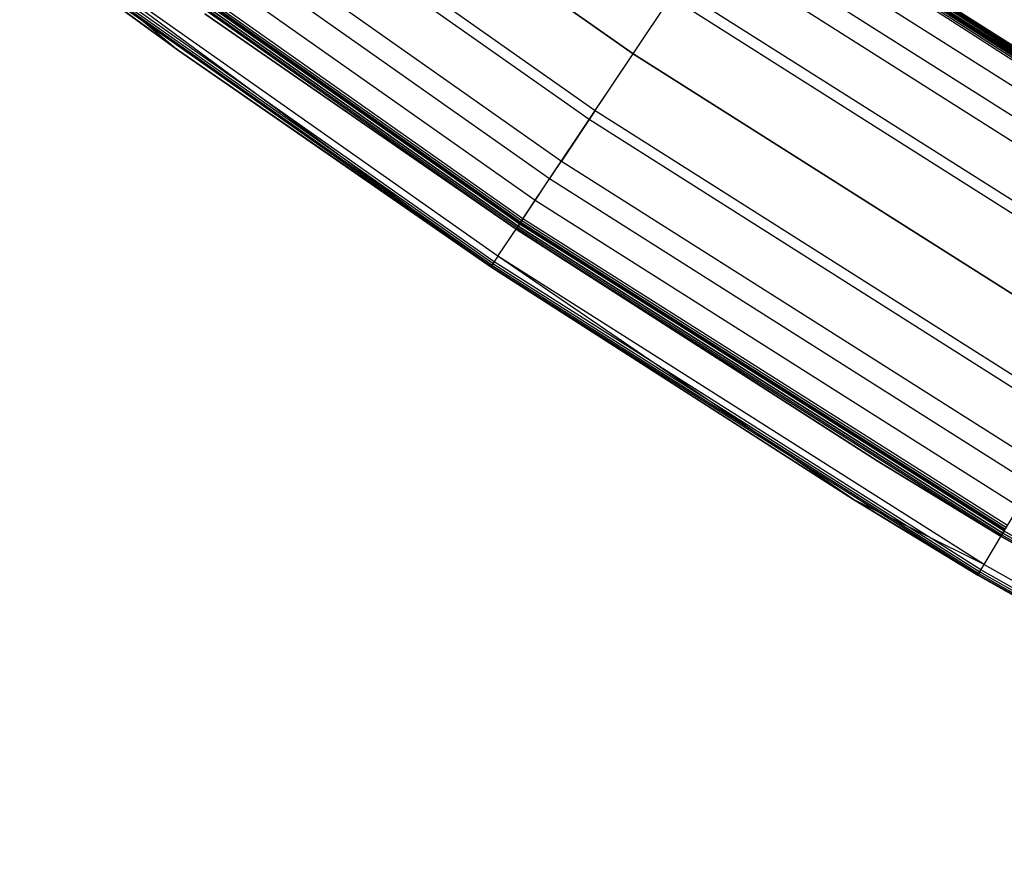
# Model space of a CAD drawing. Extents: x -390 to 397, y -401 to 400.
# Tile 3 of 192: x -232 to -200, y -344 to -316. Entities that reach past the tile are written whole.
import ezdxf

# ---------------------------------------------------------------- set-up
doc = ezdxf.new("R2010")
doc.units = 0
doc.header["$LTSCALE"] = 25.4
doc.layers.get('0').update_dxf_attribs({"linetype": 'CONTINUOUS'})

# ---------------------------------------------------------------- blocks, each defined once
blk = doc.blocks.new('FOURTY_ROUND_VII_ZWIS_STL')
at = {"color": 0}
for p, q in [((-211.873, -317.102, -936), (-227.182, -306.32, -936)), ((-211.873, -317.102, -936), (-227.182, -306.32, -936)), ((-227.182, -306.32, -934.5), (-211.873, -317.102, -934.5)), ((-227.182, -306.32, -934.5), (-211.873, -317.102, -934.5)), ((-228.532, -308.139, -934.123), (-213.131, -318.985, -934.123)), ((-228.532, -308.139, -934.123), (-213.131, -318.985, -934.123)), ((-213.332, -319.286, -935.584), (-228.747, -308.429, -935.584)), ((-213.332, -319.286, -935.584), (-228.747, -308.429, -935.584)), ((-200.367, -316.238, -927.3), (-210.895, -309.335, -927.377)), ((-210.895, -309.335, -927.377), (-195.208, -319.466, -927.377)), ((-200.367, -316.238, -927.3), (-210.895, -309.335, -927.377)), ((-210.895, -309.335, -927.377), (-195.208, -319.466, -927.377)), ((-210.895, -309.335, -902.123), (-195.208, -319.466, -902.123)), ((-210.895, -309.335, -902.123), (-195.208, -319.466, -902.123)), ((-210.895, -309.335, -902.123), (-200.367, -316.238, -902.2)), ((-210.895, -309.335, -902.123), (-200.367, -316.238, -902.2)), ((-200.367, -316.238, -900.3), (-210.895, -309.335, -900.377)), ((-210.895, -309.335, -900.377), (-195.208, -319.466, -900.377)), ((-200.367, -316.238, -900.3), (-210.895, -309.335, -900.377)), ((-210.895, -309.335, -900.377), (-195.208, -319.466, -900.377)), ((-200.367, -316.238, -927.3), (-210.886, -309.323, -927.3)), ((-200.367, -316.238, -902.2), (-210.886, -309.323, -902.2)), ((-200.367, -316.238, -927.3), (-210.886, -309.323, -927.3)), ((-200.367, -316.238, -902.2), (-210.886, -309.323, -902.2)), ((-200.367, -316.238, -900.3), (-210.886, -309.323, -900.3)), ((-200.367, -316.238, -895.7), (-210.886, -309.323, -900.3)), ((-200.367, -316.238, -900.3), (-210.886, -309.323, -900.3)), ((-200.367, -316.238, -895.7), (-210.886, -309.323, -900.3)), ((-195.417, -319.808, -929), (-211.121, -309.666, -929)), ((-195.417, -319.808, -929), (-211.121, -309.666, -929)), ((-211.08, -309.607, -929.013), (-195.38, -319.748, -929.013)), ((-211.08, -309.607, -929.013), (-195.38, -319.748, -929.013)), ((-211.045, -309.556, -929.051), (-195.348, -319.695, -929.051)), ((-211.045, -309.556, -929.051), (-195.348, -319.695, -929.051)), ((-211.02, -309.519, -929.108), (-195.325, -319.657, -929.108)), ((-211.02, -309.519, -929.108), (-195.325, -319.657, -929.108)), ((-211.009, -309.502, -929.178), (-195.314, -319.639, -929.178)), ((-211.009, -309.502, -929.178), (-195.314, -319.639, -929.178)), ((-210.999, -309.488, -902), (-195.305, -319.624, -902)), ((-195.305, -319.624, -927.5), (-210.999, -309.488, -927.5)), ((-195.305, -319.624, -927.5), (-210.999, -309.488, -927.5)), ((-210.999, -309.488, -902), (-195.305, -319.624, -902)), ((-195.305, -319.624, -900.5), (-210.999, -309.488, -900.5)), ((-195.305, -319.624, -900.5), (-210.999, -309.488, -900.5)), ((-210.956, -309.424, -927.485), (-195.265, -319.559, -927.485)), ((-210.956, -309.424, -927.485), (-195.265, -319.559, -927.485)), ((-210.956, -309.424, -902.015), (-195.265, -319.559, -902.015)), ((-210.956, -309.424, -902.015), (-195.265, -319.559, -902.015)), ((-210.956, -309.424, -900.485), (-195.265, -319.559, -900.485)), ((-210.956, -309.424, -900.485), (-195.265, -319.559, -900.485)), ((-210.919, -309.371, -927.441), (-195.231, -319.503, -927.441)), ((-210.919, -309.371, -927.441), (-195.231, -319.503, -927.441)), ((-210.919, -309.371, -902.059), (-195.231, -319.503, -902.059)), ((-210.919, -309.371, -902.059), (-195.231, -319.503, -902.059)), ((-210.919, -309.371, -900.441), (-195.231, -319.503, -900.441)), ((-210.919, -309.371, -900.441), (-195.231, -319.503, -900.441)), ((-229.736, -309.763, -933.034), (-214.254, -320.666, -933.034)), ((-229.736, -309.763, -933.034), (-214.254, -320.666, -933.034)), ((-214.649, -321.256, -934.377), (-230.158, -310.333, -934.377)), ((-214.649, -321.256, -934.377), (-230.158, -310.333, -934.377)), ((-193.017, -321.011, -895.5), (-208.86, -310.935, -895.5)), ((-193.017, -321.011, -895.5), (-208.86, -310.935, -895.5)), ((-208.817, -310.872, -895.515), (-192.977, -320.945, -895.515)), ((-208.817, -310.872, -895.515), (-192.977, -320.945, -895.515)), ((-208.781, -310.818, -895.559), (-192.944, -320.89, -895.559)), ((-208.781, -310.818, -895.559), (-192.944, -320.89, -895.559)), ((-208.757, -310.782, -895.624), (-192.921, -320.852, -895.624)), ((-208.757, -310.782, -895.624), (-192.921, -320.852, -895.624)), ((-208.757, -310.782, -895.624), (-200.367, -316.238, -895.7)), ((-208.757, -310.782, -895.624), (-200.367, -316.238, -895.7)), ((-208.748, -310.769, -895.7), (-200.367, -316.238, -895.7)), ((-208.748, -310.769, -895.7), (-200.367, -316.238, -895.7)), ((-230.665, -311.016, -931.349), (-215.121, -321.963, -931.349)), ((-230.665, -311.016, -931.349), (-215.121, -321.963, -931.349)), ((-215.531, -322.576, -929), (-231.104, -311.608, -929)), ((-215.531, -322.576, -929), (-231.104, -311.608, -929)), ((-192.569, -321.306, -929.25), (-208.107, -311.466, -929.25)), ((-208.107, -311.466, -929.25), (-195.314, -319.639, -929.178)), ((-208.107, -311.466, -929.25), (-195.314, -319.639, -929.178)), ((-192.569, -321.306, -929.25), (-208.107, -311.466, -929.25)), ((-192.518, -321.221, -932.496), (-208.052, -311.384, -932.496)), ((-192.518, -321.221, -932.496), (-208.052, -311.384, -932.496)), ((-231.343, -311.93, -902.123), (-215.753, -322.909, -902.123)), ((-231.343, -311.93, -902.123), (-215.753, -322.909, -902.123)), ((-231.343, -311.93, -927.377), (-215.753, -322.909, -927.377)), ((-231.343, -311.93, -927.377), (-215.753, -322.909, -927.377)), ((-231.343, -311.93, -900.377), (-215.753, -322.909, -900.377)), ((-231.343, -311.93, -900.377), (-215.753, -322.909, -900.377)), ((-231.343, -311.93, -895.623), (-215.753, -322.909, -895.623)), ((-231.343, -311.93, -895.623), (-215.753, -322.909, -895.623)), ((-231.317, -311.895, -902.059), (-215.729, -322.873, -902.059)), ((-231.317, -311.895, -902.059), (-215.729, -322.873, -902.059)), ((-231.317, -311.895, -927.441), (-215.729, -322.873, -927.441)), ((-231.317, -311.895, -927.441), (-215.729, -322.873, -927.441)), ((-231.317, -311.895, -900.441), (-215.729, -322.873, -900.441)), ((-231.317, -311.895, -900.441), (-215.729, -322.873, -900.441)), ((-231.317, -311.895, -895.559), (-215.729, -322.873, -895.559)), ((-231.317, -311.895, -895.559), (-215.729, -322.873, -895.559)), ((-215.693, -322.819, -932.496), (-231.279, -311.843, -932.496)), ((-215.693, -322.819, -932.496), (-231.279, -311.843, -932.496)), ((-231.278, -311.843, -902.015), (-215.693, -322.819, -902.015)), ((-231.278, -311.843, -902.015), (-215.693, -322.819, -902.015)), ((-231.278, -311.843, -927.485), (-215.693, -322.819, -927.485)), ((-231.278, -311.843, -927.485), (-215.693, -322.819, -927.485)), ((-231.278, -311.843, -900.485), (-215.693, -322.819, -900.485)), ((-231.278, -311.843, -900.485), (-215.693, -322.819, -900.485)), ((-231.278, -311.843, -895.515), (-215.693, -322.819, -895.515)), ((-231.278, -311.843, -895.515), (-215.693, -322.819, -895.515)), ((-215.651, -322.756, -902), (-231.233, -311.782, -902)), ((-215.651, -322.756, -902), (-231.233, -311.782, -902)), ((-215.651, -322.756, -927.5), (-231.233, -311.782, -927.5)), ((-215.651, -322.756, -927.5), (-231.233, -311.782, -927.5)), ((-215.651, -322.756, -900.5), (-231.233, -311.782, -900.5)), ((-215.651, -322.756, -900.5), (-231.233, -311.782, -900.5)), ((-215.651, -322.756, -895.5), (-231.233, -311.782, -895.5)), ((-215.651, -322.756, -895.5), (-231.233, -311.782, -895.5)), ((-231.223, -311.768, -929.178), (-215.641, -322.741, -929.178)), ((-231.223, -311.768, -929.178), (-215.641, -322.741, -929.178)), ((-231.22, -311.764, -929.25), (-215.638, -322.737, -929.25)), ((-231.22, -311.764, -929.25), (-215.638, -322.737, -929.25)), ((-231.21, -311.751, -929.108), (-215.63, -322.724, -929.108)), ((-231.21, -311.751, -929.108), (-215.63, -322.724, -929.108)), ((-231.184, -311.715, -929.051), (-215.605, -322.687, -929.051)), ((-231.184, -311.715, -929.051), (-215.605, -322.687, -929.051)), ((-231.147, -311.665, -929.013), (-215.57, -322.635, -929.013)), ((-231.147, -311.665, -929.013), (-215.57, -322.635, -929.013)), ((-208.625, -312.24, -931.349), (-193.047, -322.105, -931.349)), ((-208.625, -312.24, -931.349), (-193.047, -322.105, -931.349)), ((-231.998, -312.813, -930.127), (-226.975, -316.988, -927.5)), ((-231.998, -312.813, -930.127), (-226.975, -316.988, -927.5)), ((-231.998, -312.813, -930.127), (-216.595, -324.169, -927.5)), ((-216.364, -323.823, -930.127), (-231.998, -312.813, -930.127)), ((-216.364, -323.823, -930.127), (-231.998, -312.813, -930.127)), ((-231.998, -312.813, -930.127), (-216.595, -324.169, -927.5)), ((-193.485, -322.834, -934.377), (-209.097, -312.948, -934.377)), ((-193.485, -322.834, -934.377), (-209.097, -312.948, -934.377)), ((-232.246, -313.147, -894.2), (-226.975, -316.988, -894.2)), ((-226.975, -316.988, -927.5), (-232.246, -313.147, -927.5)), ((-232.246, -313.147, -894.2), (-226.975, -316.988, -894.2)), ((-226.975, -316.988, -927.5), (-232.246, -313.147, -927.5)), ((-226.975, -316.988, -894.2), (-232.237, -313.135, -894.123)), ((-226.975, -316.988, -894.2), (-232.237, -313.135, -894.123)), ((-216.587, -324.157, -894.123), (-232.237, -313.135, -894.123)), ((-216.587, -324.157, -894.123), (-232.237, -313.135, -894.123)), ((-216.563, -324.121, -894.059), (-232.211, -313.1, -894.059)), ((-216.563, -324.121, -894.059), (-232.211, -313.1, -894.059)), ((-216.527, -324.067, -894.015), (-232.172, -313.048, -894.015)), ((-216.527, -324.067, -894.015), (-232.172, -313.048, -894.015)), ((-216.484, -324.003, -894), (-232.126, -312.986, -894)), ((-216.484, -324.003, -894), (-232.126, -312.986, -894)), ((-209.491, -313.538, -933.034), (-193.849, -323.443, -933.034)), ((-209.491, -313.538, -933.034), (-193.849, -323.443, -933.034)), ((-211.873, -317.102, -936), (-210.414, -314.918, -935.584)), ((-211.873, -317.102, -936), (-210.414, -314.918, -935.584)), ((-211.873, -317.102, -934.5), (-210.614, -315.218, -934.123)), ((-211.873, -317.102, -934.5), (-210.614, -315.218, -934.123)), ((-210.614, -315.218, -934.123), (-194.889, -325.177, -934.123)), ((-210.614, -315.218, -934.123), (-194.889, -325.177, -934.123)), ((-194.703, -324.867, -935.584), (-210.414, -314.918, -935.584)), ((-194.703, -324.867, -935.584), (-210.414, -314.918, -935.584)), ((-215.762, -322.922, -902.2), (-226.102, -315.768, -902.2)), ((-226.102, -315.768, -902.2), (-215.753, -322.909, -902.123)), ((-226.102, -315.768, -902.2), (-215.753, -322.909, -902.123)), ((-215.762, -322.922, -902.2), (-226.102, -315.768, -902.2)), ((-215.762, -322.922, -927.3), (-226.102, -315.768, -927.3)), ((-226.102, -315.768, -927.3), (-215.753, -322.909, -927.377)), ((-226.102, -315.768, -927.3), (-215.753, -322.909, -927.377)), ((-215.762, -322.922, -927.3), (-226.102, -315.768, -927.3)), ((-226.102, -315.768, -895.7), (-215.762, -322.922, -895.7)), ((-215.762, -322.922, -900.3), (-226.102, -315.768, -900.3)), ((-226.102, -315.768, -900.3), (-215.753, -322.909, -900.377)), ((-226.102, -315.768, -900.3), (-215.753, -322.909, -900.377)), ((-215.762, -322.922, -900.3), (-226.102, -315.768, -900.3)), ((-226.102, -315.768, -895.7), (-215.762, -322.922, -895.7)), ((-226.102, -315.768, -895.7), (-215.753, -322.909, -895.623)), ((-226.102, -315.768, -895.7), (-215.753, -322.909, -895.623)), ((-200.367, -316.238, -895.7), (-192.914, -320.84, -895.7)), ((-192.921, -320.852, -895.624), (-200.367, -316.238, -895.7)), ((-192.921, -320.852, -895.624), (-200.367, -316.238, -895.7)), ((-195.2, -319.453, -927.3), (-200.367, -316.238, -927.3)), ((-200.367, -316.238, -927.3), (-195.208, -319.466, -927.377)), ((-200.367, -316.238, -927.3), (-195.208, -319.466, -927.377)), ((-195.2, -319.453, -902.2), (-200.367, -316.238, -902.2)), ((-200.367, -316.238, -902.2), (-200.367, -316.238, -927.3)), ((-195.2, -319.453, -927.3), (-200.367, -316.238, -927.3)), ((-200.367, -316.238, -902.2), (-200.367, -316.238, -927.3)), ((-195.208, -319.466, -902.123), (-200.367, -316.238, -902.2)), ((-195.2, -319.453, -902.2), (-200.367, -316.238, -902.2)), ((-195.208, -319.466, -902.123), (-200.367, -316.238, -902.2)), ((-195.2, -319.453, -900.3), (-200.367, -316.238, -900.3)), ((-200.367, -316.238, -900.3), (-195.208, -319.466, -900.377)), ((-200.367, -316.238, -900.3), (-195.208, -319.466, -900.377)), ((-192.914, -320.84, -895.7), (-200.367, -316.238, -900.3)), ((-195.2, -319.453, -900.3), (-200.367, -316.238, -900.3)), ((-192.914, -320.84, -895.7), (-200.367, -316.238, -900.3)), ((-200.367, -316.238, -895.7), (-192.914, -320.84, -895.7)), ((-200.367, -316.238, -895.7), (-200.367, -316.238, -900.3)), ((-200.367, -316.238, -895.7), (-200.367, -316.238, -900.3)), ((-226.975, -316.988, -894.2), (-216.595, -324.169, -894.2)), ((-216.587, -324.157, -894.123), (-226.975, -316.988, -894.2)), ((-216.587, -324.157, -894.123), (-226.975, -316.988, -894.2)), ((-216.595, -324.169, -927.5), (-226.975, -316.988, -927.5)), ((-226.975, -316.988, -894.2), (-216.595, -324.169, -894.2)), ((-226.975, -316.988, -894.2), (-226.975, -316.988, -927.5)), ((-216.595, -324.169, -927.5), (-226.975, -316.988, -927.5)), ((-226.975, -316.988, -894.2), (-226.975, -316.988, -927.5)), ((-213.332, -319.286, -935.584), (-211.873, -317.102, -936)), ((-213.332, -319.286, -935.584), (-211.873, -317.102, -936)), ((-213.131, -318.985, -934.123), (-211.873, -317.102, -934.5)), ((-213.131, -318.985, -934.123), (-211.873, -317.102, -934.5)), ((-196.053, -327.12, -936), (-211.873, -317.102, -936)), ((-196.053, -327.12, -936), (-211.873, -317.102, -936)), ((-211.873, -317.102, -934.5), (-196.053, -327.12, -934.5)), ((-211.873, -317.102, -934.5), (-196.053, -327.12, -934.5)), ((-213.131, -318.985, -934.123), (-214.254, -320.666, -933.034)), ((-213.131, -318.985, -934.123), (-214.254, -320.666, -933.034)), ((-213.131, -318.985, -934.123), (-197.218, -329.062, -934.123)), ((-213.131, -318.985, -934.123), (-197.218, -329.062, -934.123)), ((-214.649, -321.256, -934.377), (-213.332, -319.286, -935.584)), ((-214.649, -321.256, -934.377), (-213.332, -319.286, -935.584)), ((-197.403, -329.372, -935.584), (-213.332, -319.286, -935.584)), ((-197.403, -329.372, -935.584), (-213.332, -319.286, -935.584)), ((-215.121, -321.963, -931.349), (-214.254, -320.666, -933.034)), ((-215.121, -321.963, -931.349), (-214.254, -320.666, -933.034)), ((-214.254, -320.666, -933.034), (-198.257, -330.796, -933.034)), ((-214.254, -320.666, -933.034), (-198.257, -330.796, -933.034)), ((-215.693, -322.819, -932.496), (-214.649, -321.256, -934.377)), ((-215.693, -322.819, -932.496), (-214.649, -321.256, -934.377)), ((-198.622, -331.405, -934.377), (-214.649, -321.256, -934.377)), ((-198.622, -331.405, -934.377), (-214.649, -321.256, -934.377)), ((-215.638, -322.737, -929.25), (-215.121, -321.963, -931.349)), ((-215.638, -322.737, -929.25), (-215.121, -321.963, -931.349)), ((-215.121, -321.963, -931.349), (-199.059, -332.134, -931.349)), ((-215.121, -321.963, -931.349), (-199.059, -332.134, -931.349)), ((-215.651, -322.756, -902), (-215.693, -322.819, -902.015)), ((-215.651, -322.756, -902), (-215.693, -322.819, -902.015)), ((-215.651, -322.756, -927.5), (-215.693, -322.819, -927.485)), ((-215.651, -322.756, -927.5), (-215.693, -322.819, -927.485)), ((-215.651, -322.756, -900.5), (-215.693, -322.819, -900.485)), ((-215.651, -322.756, -900.5), (-215.693, -322.819, -900.485)), ((-215.651, -322.756, -895.5), (-215.693, -322.819, -895.515)), ((-215.651, -322.756, -895.5), (-215.693, -322.819, -895.515)), ((-199.549, -332.952, -902), (-215.651, -322.756, -902)), ((-199.549, -332.952, -902), (-215.651, -322.756, -902)), ((-199.549, -332.952, -927.5), (-215.651, -322.756, -927.5)), ((-199.549, -332.952, -927.5), (-215.651, -322.756, -927.5)), ((-199.549, -332.952, -900.5), (-215.651, -322.756, -900.5)), ((-199.549, -332.952, -900.5), (-215.651, -322.756, -900.5)), ((-199.549, -332.952, -895.5), (-215.651, -322.756, -895.5)), ((-199.549, -332.952, -895.5), (-215.651, -322.756, -895.5)), ((-215.641, -322.741, -929.178), (-215.63, -322.724, -929.108)), ((-215.641, -322.741, -929.178), (-215.63, -322.724, -929.108)), ((-215.641, -322.741, -929.178), (-215.638, -322.737, -929.25)), ((-215.641, -322.741, -929.178), (-215.638, -322.737, -929.25)), ((-215.641, -322.741, -929.178), (-199.54, -332.937, -929.178)), ((-215.641, -322.741, -929.178), (-199.54, -332.937, -929.178)), ((-215.638, -322.737, -929.25), (-199.537, -332.933, -929.25)), ((-215.638, -322.737, -929.25), (-199.537, -332.933, -929.25)), ((-215.63, -322.724, -929.108), (-215.605, -322.687, -929.051)), ((-215.63, -322.724, -929.108), (-215.605, -322.687, -929.051)), ((-215.63, -322.724, -929.108), (-199.529, -332.919, -929.108)), ((-215.63, -322.724, -929.108), (-199.529, -332.919, -929.108)), ((-215.605, -322.687, -929.051), (-215.57, -322.635, -929.013)), ((-215.605, -322.687, -929.051), (-215.57, -322.635, -929.013)), ((-215.605, -322.687, -929.051), (-199.506, -332.881, -929.051)), ((-215.605, -322.687, -929.051), (-199.506, -332.881, -929.051)), ((-215.531, -322.576, -929), (-215.57, -322.635, -929.013)), ((-215.531, -322.576, -929), (-215.57, -322.635, -929.013)), ((-215.57, -322.635, -929.013), (-199.475, -332.828, -929.013)), ((-215.57, -322.635, -929.013), (-199.475, -332.828, -929.013)), ((-199.438, -332.767, -929), (-215.531, -322.576, -929)), ((-199.438, -332.767, -929), (-215.531, -322.576, -929)), ((-216.364, -323.823, -930.127), (-215.693, -322.819, -932.496)), ((-216.364, -323.823, -930.127), (-215.693, -322.819, -932.496)), ((-215.762, -322.922, -902.2), (-215.753, -322.909, -902.123)), ((-215.762, -322.922, -902.2), (-215.753, -322.909, -902.123)), ((-215.762, -322.922, -927.3), (-215.753, -322.909, -927.377)), ((-215.762, -322.922, -927.3), (-215.753, -322.909, -927.377)), ((-215.762, -322.922, -900.3), (-215.753, -322.909, -900.377)), ((-215.762, -322.922, -900.3), (-215.753, -322.909, -900.377)), ((-215.762, -322.922, -895.7), (-215.753, -322.909, -895.623)), ((-215.762, -322.922, -895.7), (-215.753, -322.909, -895.623)), ((-203.771, -330.62, -902.2), (-215.762, -322.922, -902.2)), ((-215.762, -322.922, -902.2), (-215.762, -322.922, -927.3)), ((-215.762, -322.922, -902.2), (-215.762, -322.922, -927.3)), ((-203.771, -330.62, -902.2), (-215.762, -322.922, -902.2)), ((-203.771, -330.62, -927.3), (-215.762, -322.922, -927.3)), ((-203.771, -330.62, -927.3), (-215.762, -322.922, -927.3)), ((-215.762, -322.922, -895.7), (-215.762, -322.922, -900.3)), ((-215.762, -322.922, -895.7), (-215.762, -322.922, -900.3)), ((-215.762, -322.922, -895.7), (-203.771, -330.62, -895.7)), ((-203.771, -330.62, -900.3), (-215.762, -322.922, -900.3)), ((-203.771, -330.62, -900.3), (-215.762, -322.922, -900.3)), ((-215.762, -322.922, -895.7), (-203.771, -330.62, -895.7)), ((-215.729, -322.873, -902.059), (-215.753, -322.909, -902.123)), ((-215.729, -322.873, -902.059), (-215.753, -322.909, -902.123)), ((-215.729, -322.873, -927.441), (-215.753, -322.909, -927.377)), ((-215.729, -322.873, -927.441), (-215.753, -322.909, -927.377)), ((-215.729, -322.873, -900.441), (-215.753, -322.909, -900.377)), ((-215.729, -322.873, -900.441), (-215.753, -322.909, -900.377)), ((-215.729, -322.873, -895.559), (-215.753, -322.909, -895.623)), ((-215.729, -322.873, -895.559), (-215.753, -322.909, -895.623)), ((-203.771, -330.62, -902.2), (-215.753, -322.909, -902.123)), ((-215.753, -322.909, -902.123), (-199.644, -333.111, -902.123)), ((-203.771, -330.62, -902.2), (-215.753, -322.909, -902.123)), ((-215.753, -322.909, -902.123), (-199.644, -333.111, -902.123)), ((-215.753, -322.909, -927.377), (-199.644, -333.111, -927.377)), ((-215.753, -322.909, -927.377), (-199.644, -333.111, -927.377)), ((-215.753, -322.909, -927.377), (-203.771, -330.62, -927.3)), ((-215.753, -322.909, -927.377), (-203.771, -330.62, -927.3)), ((-215.753, -322.909, -900.377), (-199.644, -333.111, -900.377)), ((-215.753, -322.909, -900.377), (-199.644, -333.111, -900.377)), ((-215.753, -322.909, -900.377), (-203.771, -330.62, -900.3)), ((-215.753, -322.909, -900.377), (-203.771, -330.62, -900.3)), ((-203.771, -330.62, -895.7), (-215.753, -322.909, -895.623)), ((-215.753, -322.909, -895.623), (-199.644, -333.111, -895.623)), ((-203.771, -330.62, -895.7), (-215.753, -322.909, -895.623)), ((-215.753, -322.909, -895.623), (-199.644, -333.111, -895.623)), ((-215.693, -322.819, -902.015), (-215.729, -322.873, -902.059)), ((-215.693, -322.819, -902.015), (-215.729, -322.873, -902.059)), ((-215.693, -322.819, -927.485), (-215.729, -322.873, -927.441)), ((-215.693, -322.819, -927.485), (-215.729, -322.873, -927.441)), ((-215.693, -322.819, -900.485), (-215.729, -322.873, -900.441)), ((-215.693, -322.819, -900.485), (-215.729, -322.873, -900.441)), ((-215.693, -322.819, -895.515), (-215.729, -322.873, -895.559)), ((-215.693, -322.819, -895.515), (-215.729, -322.873, -895.559)), ((-215.729, -322.873, -902.059), (-199.622, -333.073, -902.059)), ((-215.729, -322.873, -902.059), (-199.622, -333.073, -902.059)), ((-215.729, -322.873, -927.441), (-199.622, -333.073, -927.441)), ((-215.729, -322.873, -927.441), (-199.622, -333.073, -927.441)), ((-215.729, -322.873, -900.441), (-199.622, -333.073, -900.441)), ((-215.729, -322.873, -900.441), (-199.622, -333.073, -900.441)), ((-215.729, -322.873, -895.559), (-199.622, -333.073, -895.559)), ((-215.729, -322.873, -895.559), (-199.622, -333.073, -895.559)), ((-215.693, -322.819, -902.015), (-199.588, -333.018, -902.015)), ((-215.693, -322.819, -902.015), (-199.588, -333.018, -902.015)), ((-215.693, -322.819, -927.485), (-199.588, -333.018, -927.485)), ((-215.693, -322.819, -927.485), (-199.588, -333.018, -927.485)), ((-215.693, -322.819, -900.485), (-199.588, -333.018, -900.485)), ((-215.693, -322.819, -900.485), (-199.588, -333.018, -900.485)), ((-215.693, -322.819, -895.515), (-199.588, -333.018, -895.515)), ((-215.693, -322.819, -895.515), (-199.588, -333.018, -895.515)), ((-199.588, -333.018, -932.496), (-215.693, -322.819, -932.496)), ((-199.588, -333.018, -932.496), (-215.693, -322.819, -932.496)), ((-216.364, -323.823, -930.127), (-216.595, -324.169, -927.5)), ((-216.364, -323.823, -930.127), (-216.595, -324.169, -927.5)), ((-216.527, -324.067, -894.015), (-216.563, -324.121, -894.059)), ((-216.527, -324.067, -894.015), (-216.563, -324.121, -894.059)), ((-216.484, -324.003, -894), (-216.527, -324.067, -894.015)), ((-216.484, -324.003, -894), (-216.527, -324.067, -894.015)), ((-216.527, -324.067, -894.015), (-200.359, -334.304, -894.015)), ((-216.527, -324.067, -894.015), (-200.359, -334.304, -894.015)), ((-200.32, -334.239, -894), (-216.484, -324.003, -894)), ((-200.32, -334.239, -894), (-216.484, -324.003, -894)), ((-200.209, -334.053, -930.127), (-216.364, -323.823, -930.127)), ((-200.209, -334.053, -930.127), (-216.364, -323.823, -930.127)), ((-204.558, -331.897, -927.5), (-216.364, -323.823, -930.127)), ((-204.558, -331.897, -927.5), (-216.364, -323.823, -930.127)), ((-216.595, -324.169, -894.2), (-216.587, -324.157, -894.123)), ((-216.595, -324.169, -894.2), (-216.587, -324.157, -894.123)), ((-216.595, -324.169, -894.2), (-204.558, -331.897, -894.2)), ((-204.558, -331.897, -927.5), (-216.595, -324.169, -927.5)), ((-216.595, -324.169, -894.2), (-204.558, -331.897, -894.2)), ((-216.595, -324.169, -894.2), (-216.595, -324.169, -927.5)), ((-204.558, -331.897, -927.5), (-216.595, -324.169, -927.5)), ((-216.595, -324.169, -894.2), (-216.595, -324.169, -927.5)), ((-216.563, -324.121, -894.059), (-216.587, -324.157, -894.123)), ((-216.563, -324.121, -894.059), (-216.587, -324.157, -894.123)), ((-216.587, -324.157, -894.123), (-200.415, -334.397, -894.123)), ((-216.587, -324.157, -894.123), (-200.415, -334.397, -894.123)), ((-216.587, -324.157, -894.123), (-204.558, -331.897, -894.2)), ((-216.587, -324.157, -894.123), (-204.558, -331.897, -894.2)), ((-216.563, -324.121, -894.059), (-200.393, -334.36, -894.059)), ((-216.563, -324.121, -894.059), (-200.393, -334.36, -894.059)), ((-199.652, -333.124, -902.2), (-203.771, -330.62, -902.2)), ((-203.771, -330.62, -902.2), (-199.644, -333.111, -902.123)), ((-203.771, -330.62, -902.2), (-199.644, -333.111, -902.123)), ((-203.771, -330.62, -902.2), (-203.771, -330.62, -927.3)), ((-203.771, -330.62, -902.2), (-203.771, -330.62, -927.3)), ((-199.652, -333.124, -902.2), (-203.771, -330.62, -902.2)), ((-199.652, -333.124, -927.3), (-203.771, -330.62, -927.3)), ((-199.644, -333.111, -927.377), (-203.771, -330.62, -927.3)), ((-199.652, -333.124, -927.3), (-203.771, -330.62, -927.3)), ((-199.644, -333.111, -927.377), (-203.771, -330.62, -927.3)), ((-203.771, -330.62, -895.7), (-203.771, -330.62, -900.3)), ((-203.771, -330.62, -895.7), (-203.771, -330.62, -900.3)), ((-203.771, -330.62, -895.7), (-199.652, -333.124, -895.7)), ((-199.652, -333.124, -900.3), (-203.771, -330.62, -900.3)), ((-199.644, -333.111, -900.377), (-203.771, -330.62, -900.3)), ((-199.652, -333.124, -900.3), (-203.771, -330.62, -900.3)), ((-199.644, -333.111, -900.377), (-203.771, -330.62, -900.3)), ((-203.771, -330.62, -895.7), (-199.652, -333.124, -895.7)), ((-203.771, -330.62, -895.7), (-199.644, -333.111, -895.623)), ((-203.771, -330.62, -895.7), (-199.644, -333.111, -895.623)), ((-199.588, -333.018, -932.496), (-198.622, -331.405, -934.377)), ((-199.588, -333.018, -932.496), (-198.622, -331.405, -934.377)), ((-204.558, -331.897, -894.2), (-200.423, -334.41, -894.2)), ((-200.415, -334.397, -894.123), (-204.558, -331.897, -894.2)), ((-200.415, -334.397, -894.123), (-204.558, -331.897, -894.2)), ((-200.209, -334.053, -930.127), (-204.558, -331.897, -927.5)), ((-200.209, -334.053, -930.127), (-204.558, -331.897, -927.5)), ((-200.423, -334.41, -927.5), (-204.558, -331.897, -927.5)), ((-204.558, -331.897, -894.2), (-200.423, -334.41, -894.2)), ((-204.558, -331.897, -894.2), (-204.558, -331.897, -927.5)), ((-200.423, -334.41, -927.5), (-204.558, -331.897, -927.5)), ((-204.558, -331.897, -894.2), (-204.558, -331.897, -927.5)), ((-200.209, -334.053, -930.127), (-199.588, -333.018, -932.496)), ((-200.209, -334.053, -930.127), (-199.588, -333.018, -932.496)), ((-199.652, -333.124, -902.2), (-199.644, -333.111, -902.123)), ((-199.652, -333.124, -902.2), (-199.644, -333.111, -902.123)), ((-199.644, -333.111, -927.377), (-199.652, -333.124, -927.3)), ((-199.644, -333.111, -927.377), (-199.652, -333.124, -927.3)), ((-199.644, -333.111, -900.377), (-199.652, -333.124, -900.3)), ((-199.644, -333.111, -900.377), (-199.652, -333.124, -900.3)), ((-199.652, -333.124, -895.7), (-199.644, -333.111, -895.623)), ((-199.652, -333.124, -895.7), (-199.644, -333.111, -895.623)), ((-183.06, -342.522, -902.2), (-199.652, -333.124, -902.2)), ((-199.652, -333.124, -902.2), (-199.652, -333.124, -927.3)), ((-199.652, -333.124, -902.2), (-199.652, -333.124, -927.3)), ((-183.06, -342.522, -902.2), (-199.652, -333.124, -902.2)), ((-183.06, -342.522, -927.3), (-199.652, -333.124, -927.3)), ((-183.06, -342.522, -927.3), (-199.652, -333.124, -927.3)), ((-199.652, -333.124, -895.7), (-199.652, -333.124, -900.3)), ((-199.652, -333.124, -895.7), (-199.652, -333.124, -900.3)), ((-199.652, -333.124, -895.7), (-183.06, -342.522, -895.7)), ((-183.06, -342.522, -900.3), (-199.652, -333.124, -900.3)), ((-183.06, -342.522, -900.3), (-199.652, -333.124, -900.3)), ((-199.652, -333.124, -895.7), (-183.06, -342.522, -895.7)), ((-199.622, -333.073, -902.059), (-199.644, -333.111, -902.123)), ((-199.622, -333.073, -902.059), (-199.644, -333.111, -902.123)), ((-199.622, -333.073, -927.441), (-199.644, -333.111, -927.377)), ((-199.622, -333.073, -927.441), (-199.644, -333.111, -927.377)), ((-199.622, -333.073, -900.441), (-199.644, -333.111, -900.377)), ((-199.622, -333.073, -900.441), (-199.644, -333.111, -900.377)), ((-199.622, -333.073, -895.559), (-199.644, -333.111, -895.623)), ((-199.622, -333.073, -895.559), (-199.644, -333.111, -895.623)), ((-199.644, -333.111, -902.123), (-183.053, -342.509, -902.123)), ((-199.644, -333.111, -902.123), (-183.053, -342.509, -902.123)), ((-199.644, -333.111, -927.377), (-183.053, -342.509, -927.377)), ((-199.644, -333.111, -927.377), (-183.053, -342.509, -927.377)), ((-199.644, -333.111, -900.377), (-183.053, -342.509, -900.377)), ((-199.644, -333.111, -900.377), (-183.053, -342.509, -900.377)), ((-199.644, -333.111, -895.623), (-183.053, -342.509, -895.623)), ((-199.644, -333.111, -895.623), (-183.053, -342.509, -895.623)), ((-199.588, -333.018, -902.015), (-199.622, -333.073, -902.059)), ((-199.588, -333.018, -902.015), (-199.622, -333.073, -902.059)), ((-199.588, -333.018, -927.485), (-199.622, -333.073, -927.441)), ((-199.588, -333.018, -927.485), (-199.622, -333.073, -927.441)), ((-199.588, -333.018, -900.485), (-199.622, -333.073, -900.441)), ((-199.588, -333.018, -900.485), (-199.622, -333.073, -900.441)), ((-199.588, -333.018, -895.515), (-199.622, -333.073, -895.559)), ((-199.588, -333.018, -895.515), (-199.622, -333.073, -895.559)), ((-199.622, -333.073, -902.059), (-183.033, -342.471, -902.059)), ((-199.622, -333.073, -902.059), (-183.033, -342.471, -902.059)), ((-199.622, -333.073, -927.441), (-183.033, -342.471, -927.441)), ((-199.622, -333.073, -927.441), (-183.033, -342.471, -927.441)), ((-199.622, -333.073, -900.441), (-183.033, -342.471, -900.441)), ((-199.622, -333.073, -900.441), (-183.033, -342.471, -900.441)), ((-199.622, -333.073, -895.559), (-183.033, -342.471, -895.559)), ((-199.622, -333.073, -895.559), (-183.033, -342.471, -895.559)), ((-199.549, -332.952, -902), (-199.588, -333.018, -902.015)), ((-199.549, -332.952, -902), (-199.588, -333.018, -902.015)), ((-199.549, -332.952, -927.5), (-199.588, -333.018, -927.485)), ((-199.549, -332.952, -927.5), (-199.588, -333.018, -927.485)), ((-199.549, -332.952, -900.5), (-199.588, -333.018, -900.485)), ((-199.549, -332.952, -900.5), (-199.588, -333.018, -900.485)), ((-199.549, -332.952, -895.5), (-199.588, -333.018, -895.515)), ((-199.549, -332.952, -895.5), (-199.588, -333.018, -895.515)), ((-199.588, -333.018, -902.015), (-183.002, -342.414, -902.015)), ((-189.085, -339.005, -902), (-199.588, -333.018, -902.015)), ((-189.085, -339.005, -902), (-199.588, -333.018, -902.015)), ((-199.588, -333.018, -902.015), (-183.002, -342.414, -902.015)), ((-199.588, -333.018, -927.485), (-183.002, -342.414, -927.485)), ((-199.588, -333.018, -927.485), (-183.002, -342.414, -927.485)), ((-199.588, -333.018, -900.485), (-183.002, -342.414, -900.485)), ((-199.588, -333.018, -900.485), (-183.002, -342.414, -900.485)), ((-199.588, -333.018, -895.515), (-183.002, -342.414, -895.515)), ((-199.588, -333.018, -895.515), (-183.002, -342.414, -895.515)), ((-199.588, -333.018, -932.496), (-183.002, -342.414, -932.496)), ((-199.588, -333.018, -932.496), (-183.002, -342.414, -932.496)), ((-189.085, -339.005, -902), (-199.549, -332.952, -902)), ((-189.085, -339.005, -902), (-199.549, -332.952, -902)), ((-182.966, -342.346, -927.5), (-199.549, -332.952, -927.5)), ((-182.966, -342.346, -927.5), (-199.549, -332.952, -927.5)), ((-182.966, -342.346, -900.5), (-199.549, -332.952, -900.5)), ((-182.966, -342.346, -900.5), (-199.549, -332.952, -900.5)), ((-182.966, -342.346, -895.5), (-199.549, -332.952, -895.5)), ((-182.966, -342.346, -895.5), (-199.549, -332.952, -895.5)), ((-200.423, -334.41, -927.5), (-200.209, -334.053, -930.127)), ((-200.423, -334.41, -927.5), (-200.209, -334.053, -930.127)), ((-200.209, -334.053, -930.127), (-183.571, -343.478, -930.127)), ((-200.209, -334.053, -930.127), (-183.571, -343.478, -930.127)), ((-200.423, -334.41, -894.2), (-200.415, -334.397, -894.123)), ((-200.423, -334.41, -894.2), (-200.415, -334.397, -894.123)), ((-200.423, -334.41, -894.2), (-183.768, -343.845, -894.2)), ((-183.768, -343.845, -927.5), (-200.423, -334.41, -927.5)), ((-200.423, -334.41, -894.2), (-183.768, -343.845, -894.2)), ((-200.423, -334.41, -894.2), (-200.423, -334.41, -927.5)), ((-183.768, -343.845, -927.5), (-200.423, -334.41, -927.5)), ((-200.423, -334.41, -894.2), (-200.423, -334.41, -927.5)), ((-200.393, -334.36, -894.059), (-200.415, -334.397, -894.123)), ((-200.393, -334.36, -894.059), (-200.415, -334.397, -894.123)), ((-200.415, -334.397, -894.123), (-183.76, -343.832, -894.123)), ((-200.415, -334.397, -894.123), (-183.76, -343.832, -894.123)), ((-200.359, -334.304, -894.015), (-200.393, -334.36, -894.059)), ((-200.359, -334.304, -894.015), (-200.393, -334.36, -894.059)), ((-200.393, -334.36, -894.059), (-183.74, -343.794, -894.059)), ((-200.393, -334.36, -894.059), (-183.74, -343.794, -894.059)), ((-200.32, -334.239, -894), (-200.359, -334.304, -894.015)), ((-200.32, -334.239, -894), (-200.359, -334.304, -894.015)), ((-200.359, -334.304, -894.015), (-183.709, -343.736, -894.015)), ((-200.359, -334.304, -894.015), (-183.709, -343.736, -894.015)), ((-183.673, -343.669, -894), (-200.32, -334.239, -894)), ((-183.673, -343.669, -894), (-200.32, -334.239, -894))]:
    blk.add_line(p, q, dxfattribs=at)

msp = doc.modelspace()

# ---------------------------------------------------------------- block references
at = {"color": 250}
msp.add_blockref('FOURTY_ROUND_VII_ZWIS_STL', (0, 0), dxfattribs=at)

doc.saveas('drawing.dxf')
